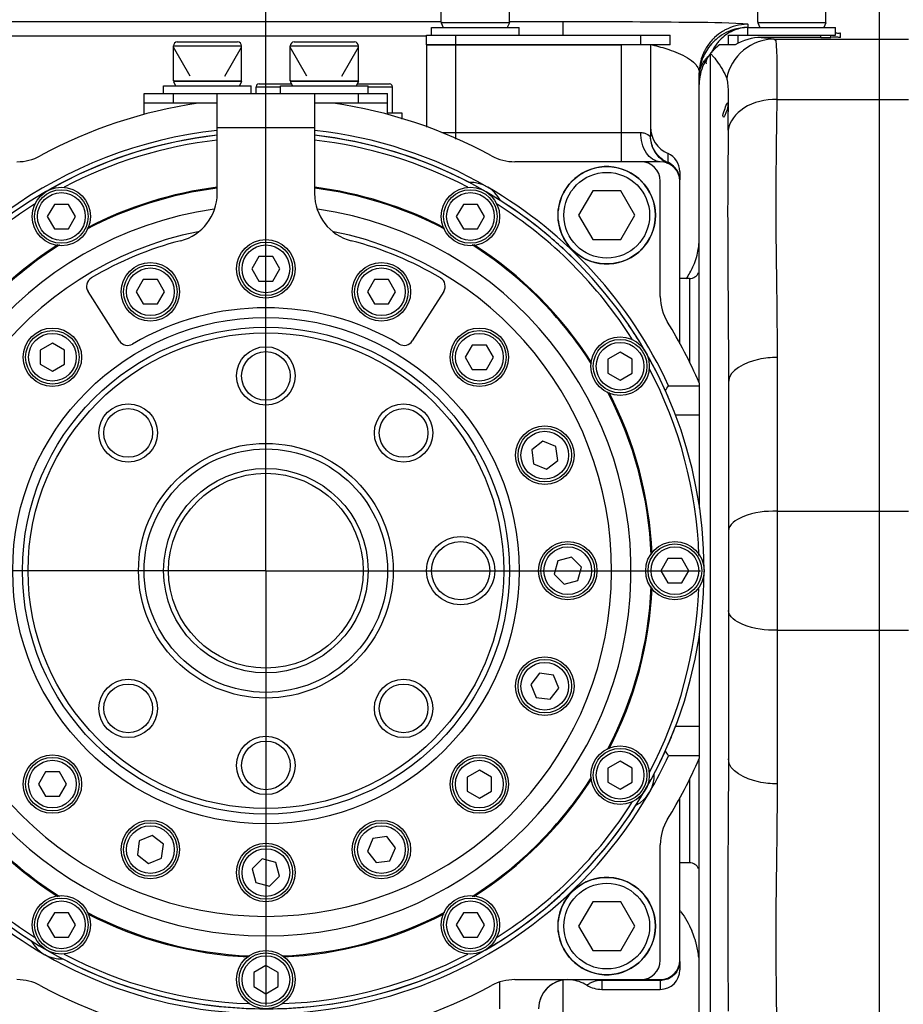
# Model space of a CAD drawing. Header units: millimetres. Extents: x 0 to 9512, y 0 to 6728.
# Tile 23 of 119: x 1948 to 2038, y 5390 to 5491. Entities that reach past the tile are written whole.
import ezdxf

# ---------------------------------------------------------------- set-up
doc = ezdxf.new("R2010")
doc.units = ezdxf.units.MM
doc.header["$LTSCALE"] = 523.16
doc.linetypes.add('CENTER', pattern=[0.6, 0.375, -0.075, 0.075, -0.075])
doc.layers.get('0').update_dxf_attribs({"linetype": 'CONTINUOUS'})
for name, color, linetype in [('204101000037_DXF_AXIS', 7, 'CONTINUOUS'), ('304102000094DXF_CONTINUOUS_LINE', 7, 'CONTINUOUS'), ('304102000106DXF_CONTINUOUS_LINE', 7, 'CONTINUOUS'), ('304104000184DXF_CONTINUOUS_LINE', 7, 'CONTINUOUS'), ('304104000405DXF_CONTINUOUS_LINE', 7, 'CONTINUOUS'), ('304104000576DXF_CONTINUOUS_LINE', 7, 'CONTINUOUS'), ('304105000344DXF_CONTINUOUS_LINE', 7, 'CONTINUOUS'), ('304105000355DXF_CONTINUOUS_LINE', 7, 'CONTINUOUS'), ('304105000356DXF_CONTINUOUS_LINE', 7, 'CONTINUOUS'), ('304106000105DXF_CONTINUOUS_LINE', 7, 'CONTINUOUS'), ('304302000002DXF_CONTINUOUS_LINE', 7, 'CONTINUOUS'), ('501023000020DXF_CONTINUOUS_LINE', 7, 'CONTINUOUS'), ('501023000039DXF_CONTINUOUS_LINE', 7, 'CONTINUOUS'), ('501023000061DXF_CONTINUOUS_LINE', 7, 'CONTINUOUS'), ('501023000127DXF_CONTINUOUS_LINE', 7, 'CONTINUOUS'), ('501023000135DXF_CONTINUOUS_LINE', 7, 'CONTINUOUS'), ('504001000007DXF_CONTINUOUS_LINE', 7, 'CONTINUOUS'), ('604006000001DXF_CONTINUOUS_LINE', 7, 'CONTINUOUS'), ('604006000006DXF_CONTINUOUS_LINE', 7, 'CONTINUOUS'), ('604006000009DXF_CONTINUOUS_LINE', 7, 'CONTINUOUS'), ('604007000001DXF_CONTINUOUS_LINE', 7, 'CONTINUOUS'), ('626001000001DXF_CONTINUOUS_LINE', 7, 'CONTINUOUS'), ('运动范围_DXF_DIMENSION', 7, 'CONTINUOUS')]:
    doc.layers.add(name, color=color, linetype=linetype)
doc.styles.get("Standard").update_dxf_attribs({"font": 'txt', "width": 0.7})
doc.dimstyles.new('DIMSTYLE_1', dxfattribs={"dimtxt": 80, "dimasz": 48, "dimexe": 1, "dimexo": 0, "dimgap": 2.5, "dimtad": 1, "dimdsep": 46, "dimtxsty": 'Standard', "dimblk": '_FILLED', "dimblk1": '_FILLED', "dimblk2": '_FILLED', "dimcen": 0.09, "dimclrt": 5, "dimazin": 2, "dimtp": 0.5, "dimtm": 0.5, "dimtfac": 1, "dimtofl": 0, "dimtmove": 0, "dimatfit": 3, "dimldrblk": '_FILLED', "dimfxl": 0, "dimtolj": 1, "dimarcsym": 0})

# ---------------------------------------------------------------- blocks, each defined once
blk = doc.blocks.new('_FILLED')
at = {"color": 0, "linetype": 'ByBlock'}
blk.add_solid([(0, 0), (-1, 0.1667), (-1, -0.1667)], dxfattribs=at)
blk = doc.blocks.new('*D6')
at = {"layer": '运动范围_DXF_DIMENSION', "color": 2, "linetype": 'Continuous', "transparency": 16777216}
for p, q in [((1972.82, 5466.62), (1972.82, 5594.42)), ((2189.62, 5378.38), (2189.62, 5594.42)), ((1972.82, 5586.42), (2081.22, 5586.42)), ((2189.62, 5586.42), (2081.22, 5586.42)), ((2081.22, 5586.42), (2490.2, 5586.42))]:
    blk.add_line(p, q, dxfattribs=at)
at = {"layer": '运动范围_DXF_DIMENSION', "color": 2, "linetype": 'Continuous', "transparency": 16777216, "xscale": 48, "yscale": 48, "zscale": 48, "rotation": 180}
blk.add_blockref('_FILLED', (1972.82, 5586.42), dxfattribs=at)
at = {"layer": '运动范围_DXF_DIMENSION', "color": 2, "linetype": 'Continuous', "transparency": 16777216, "xscale": 48, "yscale": 48, "zscale": 48}
blk.add_blockref('_FILLED', (2189.62, 5586.42), dxfattribs=at)
blk = doc.blocks.new('*D34')
at = {"layer": '运动范围_DXF_DIMENSION', "color": 2, "linetype": 'Continuous', "transparency": 16777216}
for p, q in [((1715.32, 5107.35), (1715.32, 5594.42)), ((1972.82, 5479.23), (1972.82, 5594.42)), ((1844.07, 5586.42), (1365.23, 5586.42)), ((1715.32, 5586.42), (1844.07, 5586.42)), ((1972.82, 5586.42), (1844.07, 5586.42))]:
    blk.add_line(p, q, dxfattribs=at)
at = {"layer": '运动范围_DXF_DIMENSION', "color": 2, "linetype": 'Continuous', "transparency": 16777216, "xscale": 48, "yscale": 48, "zscale": 48, "rotation": 180}
blk.add_blockref('_FILLED', (1715.32, 5586.42), dxfattribs=at)
at = {"layer": '运动范围_DXF_DIMENSION', "color": 2, "linetype": 'Continuous', "transparency": 16777216, "xscale": 48, "yscale": 48, "zscale": 48}
blk.add_blockref('_FILLED', (1972.82, 5586.42), dxfattribs=at)

msp = doc.modelspace()

# ---------------------------------------------------------------- linework, layer by layer
at = {"layer": '204101000037_DXF_AXIS', "color": 7, "linetype": 'CENTER'}
for q in [(1972.824, 5479.228), (1928.211, 5434.615), (1972.824, 5390.002), (2017.437, 5434.615)]:
    msp.add_line((1972.824, 5434.615), q, dxfattribs=at)
at = {"layer": '304102000094DXF_CONTINUOUS_LINE', "color": 7, "linetype": 'Continuous'}
for p, q in [((2035.824, 5377.126), (2035.824, 5492.105)), ((2029.824, 5489.378), (2023.699, 5489.378)), ((2031.824, 5489.412), (2031.824, 5489.824)), ((2020.324, 5488.615), (2019.401, 5488.615)), ((2021.016, 5488.615), (2020.824, 5488.615)), ((2017.778, 5486.615), (2017.769, 5486.615)), ((2017.324, 5453.903), (2017.324, 5485.729)), ((2020.324, 5453.941), (2020.324, 5415.289)), ((2017.324, 5383.505), (2017.324, 5415.328))]:
    msp.add_line(p, q, dxfattribs=at)
at = {"layer": '304102000094DXF_CONTINUOUS_LINE', "color": 9, "linetype": 'Continuous'}
for p, q in [((1934.824, 5491.032), (1990.824, 5491.032)), ((1997.824, 5491.032), (2003.324, 5491.032)), ((2003.324, 5491.032), (2003.324, 5489.615)), ((2022.324, 5490.402), (2022.287, 5490.402)), ((2022.324, 5490.728), (2022.324, 5490.402)), ((1934.824, 5489.549), (1989.324, 5489.549)), ((2025.028, 5489.21), (2035.824, 5489.21)), ((2018.478, 5486.576), (2018.494, 5487.747)), ((2018.496, 5381.467), (2018.478, 5486.576)), ((2018.478, 5382.52), (2018.478, 5483.704)), ((2025.287, 5483), (2035.824, 5483)), ((2025.324, 5456.505), (2025.324, 5412.726)), ((2025.324, 5440.728), (2035.824, 5440.728)), ((2025.324, 5428.502), (2035.824, 5428.502)), ((2003.324, 5392.565), (2003.324, 5379.161))]:
    msp.add_line(p, q, dxfattribs=at)
for centre, radius, start, end in [((2022.339, 5485.708), 5.025, 121.51558, 133.28134), ((2022.326, 5485.727), 5.002, 117.75249, 121.50908), ((2022.351, 5486.657), 3.745, 90.41257, 92.99673), ((2022.324, 5485.835), 4.893, 90.00065, 91.14724), ((2022.348, 5485.711), 5.029, 137.29274, 150.72706), ((2022.303, 5485.75), 4.97, 134.99902, 137.26687), ((2022.3, 5485.752), 4.967, 133.30381, 134.99738), ((2022.781, 5485.932), 4.609, 136.48465, 141.67571), ((2022.285, 5485.747), 4.957, 151.75381, 157.52196), ((2022.318, 5485.73), 4.994, 150.74654, 151.76025), ((2022.353, 5485.723), 5.029, 157.57151, 168.95364), ((2022.33, 5485.725), 5.006, 168.9177, 179.9522), ((1831.266, 5481.638), 189.043, 359.45765, 0.03164), ((2010.333, 5468.787), 6.991, 350.59728, 358.63377), ((2008.629, 5469.514), 8.858, 326.18198, 327.61877), ((2006.621, 5393.191), 10.897, 35.90045, 36.81176), ((2007.796, 5393.846), 9.548, 18.5701, 23.50096), ((2008.002, 5393.918), 9.33, 16.41578, 18.55399), ((2008.061, 5393.936), 9.269, 14.26097, 16.41581), ((2008.202, 5393.969), 9.124, 5.80991, 14.27371)]:
    msp.add_arc(centre, radius, start, end, dxfattribs=at)
at = {"layer": '304102000094DXF_CONTINUOUS_LINE', "color": 7, "linetype": 'Continuous'}
for centre, radius, start, end in [((2022.329, 5485.392), 5.011, 113.58307, 125.90492), ((2022.316, 5485.421), 4.98, 107.89891, 113.57687), ((2022.33, 5485.365), 5.037, 90.48126, 107.85008), ((2022.341, 5485.385), 5.024, 132.62637, 143.91344), ((2022.326, 5485.402), 5.001, 125.93867, 132.63079), ((2029.862, 5592.806), 103.428, 269.97866, 270.54422), ((2022.343, 5485.392), 5.021, 143.99143, 161.93497), ((2022.422, 5484.636), 5.01, 134.18764, 140.91), ((2022.424, 5484.637), 5.011, 127.43771, 134.20515), ((2022.36, 5485.396), 5.036, 162.03227, 176.27162), ((2022.33, 5484.528), 5.008, 147.84765, 155.36549), ((2022.331, 5484.53), 5.007, 140.31661, 147.87207), ((2022.324, 5484.554), 5, 155.64902, 180), ((2022.282, 5485.402), 4.958, 176.28446, 179.99496)]:
    msp.add_arc(centre, radius, start, end, dxfattribs=at)
at = {"layer": '304102000094DXF_CONTINUOUS_LINE', "color": 9, "linetype": 'Continuous'}
for points, knots in [([(2003.324, 5491.032), (2007.561, 5491.031), (2013.711, 5490.968), (2019.87, 5490.933), (2021.782, 5490.804)], [0, 0, 0, 0, 0.6885724, 1, 1, 1, 1]), ([(2021.782, 5490.804), (2021.918, 5490.794), (2022.038, 5490.749), (2022.324, 5490.775), (2022.324, 5490.728)], [0, 0, 0, 0, 0.7450263, 1, 1, 1, 1]), ([(2025.028, 5489.21), (2023.906, 5489.208), (2021.589, 5488.387), (2020.356, 5486.263), (2020.142, 5485.158)], [0, 0, 0, 0, 0.499289, 1, 1, 1, 1]), ([(2025.028, 5489.21), (2025.189, 5489.171), (2025.238, 5488.402), (2025.308, 5487.351), (2025.299, 5485.342), (2025.297, 5483.861), (2025.287, 5483)], [0, 0, 0, 0, 0.0792682, 0.2755182, 0.5864018, 1, 1, 1, 1]), ([(2014.208, 5488.136), (2014.527, 5488.028), (2015.491, 5487.662), (2016.456, 5487.162), (2016.923, 5486.64)], [0, 0, 0, 0, 0.3250995, 1, 1, 1, 1]), ([(2017.848, 5486.976), (2017.904, 5487.055), (2018.024, 5487.211), (2018.157, 5487.357), (2018.227, 5487.428)], [0, 0, 0, 0, 0.49337, 1, 1, 1, 1]), ([(2018.494, 5487.747), (2018.523, 5487.643), (2018.818, 5487.421), (2019.382, 5486.585), (2019.925, 5485.809), (2020.142, 5485.158)], [0, 0, 0, 0, 0.1051773, 0.3316451, 1, 1, 1, 1]), ([(2016.923, 5486.64), (2016.971, 5486.586), (2017.058, 5486.479), (2017.133, 5486.363), (2017.165, 5486.305)], [0, 0, 0, 0, 0.519139, 1, 1, 1, 1]), ([(2017.165, 5486.305), (2017.215, 5486.214), (2017.295, 5486.028), (2017.324, 5485.826), (2017.324, 5485.729)], [0, 0, 0, 0, 0.5170379, 1, 1, 1, 1]), ([(2020.142, 5485.158), (2020.176, 5485.055), (2020.294, 5484.437), (2020.291, 5483.808), (2020.3, 5483.29)], [0, 0, 0, 0, 0.1727522, 1, 1, 1, 1]), ([(2025.287, 5483), (2024.115, 5483.009), (2021.959, 5482.608), (2020.4, 5480.762), (2020.301, 5479.849)], [0, 0, 0, 0, 0.5604461, 1, 1, 1, 1]), ([(2025.287, 5483), (2025.227, 5478.771), (2025.104, 5469.938), (2025.324, 5461.107), (2025.324, 5456.505)], [0, 0, 0, 0, 0.4788698, 1, 1, 1, 1]), ([(2020.301, 5479.849), (2020.283, 5477.912), (2020.18, 5469.276), (2020.324, 5460.64), (2020.324, 5453.941)], [0, 0, 0, 0, 0.2242633, 1, 1, 1, 1]), ([(2025.324, 5456.505), (2024.683, 5456.505), (2022.887, 5456.377), (2020.324, 5455.238), (2020.324, 5453.941)], [0, 0, 0, 0, 0.3308184, 1, 1, 1, 1]), ([(2025.324, 5440.728), (2024.129, 5440.728), (2022.396, 5440.62), (2020.324, 5439.375), (2020.324, 5438.691)], [0, 0, 0, 0, 0.6357198, 1, 1, 1, 1]), ([(2025.324, 5428.502), (2024.129, 5428.502), (2022.396, 5428.611), (2020.324, 5429.855), (2020.324, 5430.54)], [0, 0, 0, 0, 0.6357198, 1, 1, 1, 1]), ([(2020.324, 5415.289), (2020.324, 5412.926), (2020.241, 5404.29), (2020.241, 5395.654), (2020.301, 5389.382)], [0, 0, 0, 0, 0.2736887, 1, 1, 1, 1]), ([(2025.324, 5412.726), (2024.683, 5412.726), (2022.887, 5412.853), (2020.324, 5413.993), (2020.324, 5415.289)], [0, 0, 0, 0, 0.3308184, 1, 1, 1, 1]), ([(2025.324, 5412.726), (2025.324, 5408.123), (2025.104, 5399.292), (2025.227, 5390.46), (2025.287, 5386.231)], [0, 0, 0, 0, 0.5211303, 1, 1, 1, 1])]:
    msp.add_open_spline(points, degree=3, knots=knots, dxfattribs=at)
for points in [[(2020.779, 5490.061), (2020.279, 5489.836), (2019.816, 5489.503), (2019.438, 5489.105)], [(2022.226, 5490.727), (2021.459, 5490.712), (2020.676, 5490.511), (2019.997, 5490.154)], [(2022.155, 5490.397), (2021.684, 5490.372), (2021.21, 5490.254), (2020.779, 5490.061)], [(2023.699, 5489.378), (2024.143, 5489.329), (2024.589, 5489.29), (2025.028, 5489.21)], [(2012.503, 5488.616), (2013.078, 5488.481), (2013.648, 5488.324), (2014.208, 5488.136)], [(2019.165, 5488.79), (2018.954, 5488.524), (2018.771, 5488.234), (2018.613, 5487.934)], [(2017.457, 5486.212), (2017.547, 5486.484), (2017.684, 5486.742), (2017.848, 5486.976)], [(2017.324, 5485.402), (2017.324, 5485.676), (2017.37, 5485.953), (2017.457, 5486.212)], [(2020.3, 5483.29), (2020.308, 5482.774), (2020.309, 5482.258), (2020.31, 5481.742)], [(2016.743, 5465.974), (2016.969, 5466.508), (2017.135, 5467.073), (2017.23, 5467.645)], [(2016.11, 5464.77), (2016.353, 5465.153), (2016.566, 5465.556), (2016.743, 5465.974)], [(2015.448, 5399.581), (2015.882, 5398.981), (2016.257, 5398.333), (2016.552, 5397.654)]]:
    msp.add_open_spline(points, degree=3, dxfattribs=at)
at = {"layer": '304102000094DXF_CONTINUOUS_LINE', "color": 7, "linetype": 'Continuous'}
for points, knots in [([(2031.349, 5489.844), (2031.466, 5489.842), (2031.567, 5489.79), (2031.824, 5489.865), (2031.824, 5489.824)], [0, 0, 0, 0, 0.7415255, 1, 1, 1, 1]), ([(2031.824, 5489.412), (2031.824, 5489.324), (2031.291, 5489.494), (2031.084, 5489.385), (2030.845, 5489.383)], [0, 0, 0, 0, 0.2679967, 1, 1, 1, 1]), ([(2020.15, 5482.593), (2020.363, 5482.948), (2020.249, 5481.849), (2019.845, 5481.144), (2019.807, 5481.208)], [0, 0, 0, 0, 0.8477645, 1, 1, 1, 1]), ([(2019.807, 5481.208), (2019.685, 5481.411), (2019.984, 5481.928), (2020.026, 5482.387), (2020.15, 5482.593)], [0, 0, 0, 0, 0.4954446, 1, 1, 1, 1])]:
    msp.add_open_spline(points, degree=3, knots=knots, dxfattribs=at)
for points in [[(2023.699, 5489.378), (2022.769, 5489.378), (2021.806, 5489.106), (2021.016, 5488.615)], [(2019.401, 5488.615), (2019.064, 5488.366), (2018.758, 5488.071), (2018.492, 5487.748)], [(2018.492, 5487.748), (2018.239, 5487.442), (2017.956, 5487.047), (2018.021, 5486.655)]]:
    msp.add_open_spline(points, degree=3, dxfattribs=at)
at = {"layer": '304102000106DXF_CONTINUOUS_LINE', "color": 7, "linetype": 'Continuous'}
for p, q in [((1989.324, 5488.615), (1989.324, 5480.151)), ((1989.324, 5488.615), (2009.324, 5488.615)), ((2012.324, 5488.615), (2012.324, 5479.205)), ((1960.324, 5481.615), (1960.324, 5482.615)), ((1985.324, 5481.615), (1985.324, 5482.615)), ((2013.324, 5476.615), (2011.324, 5476.615)), ((2015.324, 5475.616), (2015.324, 5474.743)), ((2015.324, 5457.928), (2015.324, 5474.615)), ((2015.324, 5394.615), (2015.324, 5411.302)), ((2015.324, 5394.488), (2015.324, 5393.615)), ((2011.324, 5392.615), (2013.324, 5392.615)), ((2007.324, 5391.615), (2013.324, 5391.615))]:
    msp.add_line(p, q, dxfattribs=at)
at = {"layer": '304102000106DXF_CONTINUOUS_LINE', "color": 9, "linetype": 'Continuous'}
for p, q in [((1992.324, 5478.946), (1992.324, 5488.615)), ((2009.324, 5476.615), (2009.324, 5488.615)), ((1990.899, 5479.615), (2011.324, 5479.615)), ((2012.309, 5479.21), (2012.323, 5479.199)), ((2012.317, 5479.204), (2012.323, 5479.199)), ((2012.323, 5479.199), (2012.324, 5479.205)), ((2014.124, 5476.47), (2014.124, 5477.448)), ((1996.824, 5392.36), (1996.824, 5389.615)), ((2007.324, 5392.615), (2007.324, 5391.615)), ((2013.324, 5392.53), (2007.324, 5392.53)), ((2013.324, 5392.53), (2013.324, 5391.615))]:
    msp.add_line(p, q, dxfattribs=at)
at = {"layer": '304102000106DXF_CONTINUOUS_LINE', "color": 7, "linetype": 'Continuous'}
for centre, radius, start, end in [((1955.324, 5481.615), 5, 358.29826, 360), ((1990.324, 5481.615), 5, 180, 181.70174), ((2015.324, 5480.198), 3, 180, 246.42182), ((2013.324, 5475.615), 2, 0, 66.42182), ((2013.324, 5474.615), 2, 0, 90), ((2013.324, 5394.615), 2, 270, 360), ((2013.324, 5393.615), 2, 270, 360), ((2003.824, 5389.615), 3, 90, 180), ((2003.824, 5389.61), 3, 95.11334, 162.98456), ((2003.718, 5388.615), 4, 58.99728, 83.94101), ((2007.324, 5394.615), 3, 238.99728, 270)]:
    msp.add_arc(centre, radius, start, end, dxfattribs=at)
at = {"layer": '304102000106DXF_CONTINUOUS_LINE', "color": 9, "linetype": 'Continuous'}
for centre, radius, start, end in [((2015.331, 5479.213), 3.016, 231.82273, 245.0538), ((2015.329, 5479.24), 3.021, 232.06153, 245.36896), ((2015.314, 5479.321), 3.027, 233.76547, 246.35039), ((2015.309, 5479.198), 2.975, 245.39522, 246.52961), ((2015.306, 5479.304), 3.009, 246.35836, 246.87019), ((2013.339, 5474.698), 1.999, 65.86251, 66.86995), ((2013.393, 5474.741), 1.931, 0.05995, 16.9013), ((2013.39, 5394.49), 1.934, 341.69371, 359.9216), ((2007.337, 5389.626), 2.905, 93.20293, 96.26143), ((2007.327, 5389.848), 2.682, 90.06062, 93.23994)]:
    msp.add_arc(centre, radius, start, end, dxfattribs=at)
for points, knots in [([(2013.324, 5476.615), (2012.769, 5476.615), (2011.564, 5477.55), (2011.324, 5478.882), (2011.324, 5479.615)], [0, 0, 0, 0, 0.4307044, 1, 1, 1, 1]), ([(2011.324, 5479.615), (2011.457, 5479.615), (2011.823, 5479.555), (2012.143, 5479.356), (2012.317, 5479.204)], [0, 0, 0, 0, 0.3670528, 1, 1, 1, 1]), ([(2013.524, 5476.879), (2013.161, 5477.145), (2012.551, 5477.851), (2012.327, 5478.759), (2012.324, 5479.205)], [0, 0, 0, 0, 0.501934, 1, 1, 1, 1]), ([(2015.226, 5393.883), (2015.098, 5393.497), (2014.574, 5392.789), (2013.735, 5392.53), (2013.324, 5392.53)], [0, 0, 0, 0, 0.4970108, 1, 1, 1, 1]), ([(2007.021, 5392.513), (2006.765, 5392.485), (2006.433, 5392.393), (2005.98, 5392.192), (2005.906, 5392.104), (2005.761, 5392.05), (2005.779, 5392.044)], [0, 0, 0, 0, 0.5757021, 0.8287847, 0.9590342, 1, 1, 1, 1])]:
    msp.add_open_spline(points, degree=3, knots=knots, dxfattribs=at)
for points in [[(2013.467, 5476.841), (2012.78, 5477.381), (2012.323, 5478.325), (2012.323, 5479.199)], [(2013.472, 5476.857), (2012.785, 5477.393), (2012.324, 5478.334), (2012.324, 5479.205)], [(2015.24, 5475.302), (2015.082, 5475.823), (2014.653, 5476.3), (2014.156, 5476.523)]]:
    msp.add_open_spline(points, degree=3, dxfattribs=at)
at = {"layer": '304104000184DXF_CONTINUOUS_LINE', "color": 7, "linetype": 'Continuous'}
for centre, radius in [((1972.824, 5434.615), 26), ((1972.824, 5434.615), 25), ((1972.824, 5434.615), 24.423), ((1972.824, 5454.615), 3), ((1972.824, 5454.615), 2.5), ((1958.682, 5448.757), 3), ((1986.966, 5448.757), 3), ((1958.682, 5448.757), 2.5), ((1986.966, 5448.757), 2.5), ((1972.824, 5434.615), 13.077), ((1972.824, 5434.615), 12.5), ((1972.824, 5434.615), 10.5), ((1972.824, 5434.615), 10), ((1992.824, 5434.615), 3.5), ((1992.824, 5434.615), 3), ((1958.682, 5420.473), 3), ((1986.966, 5420.473), 3), ((1958.682, 5420.473), 2.5), ((1986.966, 5420.473), 2.5), ((1972.824, 5414.615), 3), ((1972.824, 5414.615), 2.5)]:
    msp.add_circle(centre, radius, dxfattribs=at)
for radius, start, end in [(37.5, 98.12982, 81.87018), (35.5, 101.27064, 78.72933)]:
    msp.add_arc((1972.824, 5434.615), radius, start, end, dxfattribs=at)
at = {"layer": '304104000405DXF_CONTINUOUS_LINE', "color": 7, "linetype": 'Continuous'}
for p, q in [((2016.324, 5464.615), (2015.324, 5464.615)), ((2016.324, 5404.615), (2015.324, 5404.615))]:
    msp.add_line(p, q, dxfattribs=at)
at = {"layer": '304104000405DXF_CONTINUOUS_LINE', "color": 9, "linetype": 'Continuous'}
for p, q in [((2016.324, 5464.615), (2016.324, 5455.998)), ((2016.324, 5413.232), (2016.324, 5404.615))]:
    msp.add_line(p, q, dxfattribs=at)
at = {"layer": '304104000405DXF_CONTINUOUS_LINE', "color": 7, "linetype": 'Continuous'}
for centre, start, end in [((2016.324, 5465.615), 270, 337.5), ((2016.324, 5403.615), 22.5, 90)]:
    msp.add_arc(centre, 1, start, end, dxfattribs=at)
at = {"layer": '304104000576DXF_CONTINUOUS_LINE', "color": 7, "linetype": 'Continuous'}
for p, q in [((2011.324, 5476.615), (1998.383, 5476.615)), ((2013.324, 5462.758), (2013.324, 5474.615)), ((2014.167, 5453.615), (2017.324, 5453.615)), ((2017.324, 5453.903), (2017.324, 5441.041)), ((2014.883, 5450.615), (2017.324, 5450.615)), ((2017.324, 5428.188), (2017.324, 5415.328)), ((2017.324, 5418.615), (2014.883, 5418.615)), ((2017.324, 5415.615), (2014.167, 5415.615)), ((2013.324, 5394.615), (2013.324, 5406.473)), ((1998.383, 5392.615), (2011.324, 5392.615))]:
    msp.add_line(p, q, dxfattribs=at)
for centre, radius, start, end in [((1972.824, 5434.615), 48.5, 98.23428, 118.53749), ((1972.824, 5434.615), 48.5, 61.46251, 81.76572), ((1972.824, 5434.615), 45.5, 96.31594, 155.31785), ((1972.824, 5434.615), 45.5, 60, 83.68383), ((1972.824, 5434.615), 45, 96.38556, 119.58098), ((1972.824, 5434.615), 45, 62.3761, 83.62003), ((1947.265, 5481.615), 5, 270, 298.53749), ((1998.383, 5481.615), 5, 241.46251, 270), ((2011.324, 5474.615), 2, 0, 90), ((1993.824, 5470.988), 3.5, 27.78874, 92.21126), ((1972.824, 5434.615), 45.5, 24.68213, 59.96004), ((1972.824, 5434.615), 45, 120.01489, 120.76564), ((1972.824, 5434.615), 45, 51.71703, 56.78039), ((1972.824, 5434.615), 45, 44.81934, 50.64985), ((2018.324, 5462.758), 5, 180, 211.73747), ((1972.824, 5434.615), 45, 31.48983, 37.33758), ((1972.824, 5434.615), 48.5, 23.43299, 31.73747), ((1972.824, 5434.615), 45, 30.12008, 30.4409), ((1972.824, 5434.615), 45, 23.38393, 29.98762), ((1873.368, 5543.862), 167.239, 327.13783, 327.34147), ((1972.824, 5434.615), 45, 336.64727, 339.1725), ((1972.824, 5434.615), 45, 332.3761, 335.72513), ((1873.368, 5325.368), 167.239, 32.65849, 32.86213), ((1972.824, 5434.615), 45.5, 204.68195, 239.93768), ((1972.824, 5434.615), 45.5, 330.04388, 335.31786), ((1972.824, 5434.615), 48.5, 328.26253, 336.56701), ((2009.197, 5413.615), 3.5, 297.78874, 2.21126), ((1972.824, 5434.615), 45.5, 240.05347, 329.95352), ((1972.824, 5434.615), 45, 300.01421, 327.6239), ((2018.324, 5406.473), 5, 148.26253, 180), ((1972.824, 5434.615), 45, 236.50542, 237.6239), ((1951.824, 5398.242), 3.5, 207.78874, 272.21126), ((1972.824, 5434.615), 45, 242.3761, 299.5694), ((2011.324, 5394.615), 2, 270, 360), ((1947.265, 5387.615), 5, 61.46251, 90), ((1972.824, 5434.615), 48.5, 241.46251, 261.76572), ((1972.824, 5434.615), 48.5, 278.23428, 298.53749), ((1998.383, 5387.615), 5, 90, 118.53749)]:
    msp.add_arc(centre, radius, start, end, dxfattribs=at)
at = {"layer": '304105000344DXF_CONTINUOUS_LINE', "color": 7, "linetype": 'Continuous'}
for p, q in [((1989.324, 5488.615), (1989.324, 5489.615)), ((1989.324, 5489.615), (2014.324, 5489.615)), ((2014.324, 5488.615), (2014.324, 5489.615)), ((2014.324, 5488.615), (1989.324, 5488.615)), ((1960.324, 5482.615), (1960.324, 5483.615)), ((1960.324, 5483.615), (1967.824, 5483.615)), ((1977.824, 5483.615), (1985.324, 5483.615)), ((1985.324, 5482.615), (1985.324, 5483.615)), ((1967.824, 5482.615), (1960.324, 5482.615)), ((1985.324, 5482.615), (1977.824, 5482.615))]:
    msp.add_line(p, q, dxfattribs=at)
at = {"layer": '304105000344DXF_CONTINUOUS_LINE', "color": 9, "linetype": 'Continuous'}
for p, q in [((1992.324, 5488.615), (1992.324, 5489.615)), ((2011.324, 5488.615), (2011.324, 5489.615)), ((1963.324, 5482.615), (1963.324, 5483.615)), ((1982.324, 5482.615), (1982.324, 5483.615))]:
    msp.add_line(p, q, dxfattribs=at)
at = {"layer": '304105000355DXF_CONTINUOUS_LINE', "color": 7, "linetype": 'Continuous'}
for p, q in [((2020.324, 5488.615), (2020.324, 5489.615)), ((2020.324, 5489.615), (2030.824, 5489.615)), ((2030.824, 5489.384), (2030.824, 5489.615)), ((2020.824, 5488.615), (2020.324, 5488.615))]:
    msp.add_line(p, q, dxfattribs=at)
at = {"layer": '304105000355DXF_CONTINUOUS_LINE', "color": 9, "linetype": 'Continuous'}
for p, q in [((2021.324, 5488.769), (2021.324, 5489.615)), ((2029.824, 5489.378), (2029.824, 5489.615))]:
    msp.add_line(p, q, dxfattribs=at)
at = {"layer": '304105000356DXF_CONTINUOUS_LINE', "color": 7, "linetype": 'Continuous'}
for p, q in [((1967.824, 5473.345), (1967.824, 5483.615)), ((1967.824, 5483.615), (1977.824, 5483.615)), ((1977.824, 5483.615), (1977.824, 5473.345)), ((1957.789, 5458.215), (1954.564, 5463.278)), ((1991.084, 5463.278), (1987.859, 5458.215))]:
    msp.add_line(p, q, dxfattribs=at)
at = {"layer": '304105000356DXF_CONTINUOUS_LINE', "color": 9, "linetype": 'Continuous'}
msp.add_line((1967.824, 5480.115), (1977.824, 5480.115), dxfattribs=at)
at = {"layer": '304105000356DXF_CONTINUOUS_LINE', "color": 7, "linetype": 'Continuous'}
for centre, radius, start, end in [((1962.824, 5473.345), 5, 284.47751, 360), ((1982.824, 5473.345), 5, 180, 255.52249), ((1972.824, 5434.615), 35, 104.47751, 120.81459), ((1972.824, 5434.615), 35, 59.18541, 75.52249), ((1955.407, 5463.815), 1, 120.81459, 212.5), ((1990.241, 5463.815), 1, 327.5, 59.18541), ((1972.824, 5434.615), 27, 59.54671, 120.45329), ((1958.632, 5458.752), 1, 212.5, 300.45329), ((1987.015, 5458.752), 1, 239.54671, 327.5)]:
    msp.add_arc(centre, radius, start, end, dxfattribs=at)
at = {"layer": '304106000105DXF_CONTINUOUS_LINE', "color": 7, "linetype": 'Continuous'}
msp.add_line((2035.824, 5377.126), (2035.824, 5492.105), dxfattribs=at)
at = {"layer": '304106000105DXF_CONTINUOUS_LINE', "color": 9, "linetype": 'Continuous'}
for p, q in [((2035.824, 5489.21), (2038.824, 5489.21)), ((2035.824, 5483), (2038.824, 5483)), ((2035.824, 5440.728), (2038.824, 5440.728)), ((2035.824, 5428.502), (2038.824, 5428.502))]:
    msp.add_line(p, q, dxfattribs=at)
at = {"layer": '304302000002DXF_CONTINUOUS_LINE', "color": 7, "linetype": 'Continuous'}
for radius, start, end in [(45, 96.38421, 179.97078), (45, 0.12171, 83.61577), (39.6, 97.27225, 117.65016), (39.7, 97.25378, 117.46062), (39.7, 62.53807, 82.74622), (39.6, 62.35241, 82.72775), (39.7, 122.53807, 147.42364), (39.6, 122.35241, 147.62659), (39.6, 32.37473, 57.65016), (39.7, 32.58004, 57.46062), (39.6, 2.36623, 27.62659), (39.7, 2.55209, 27.42364), (45, 180.12158, 359.97082), (39.6, 332.37473, 357.63635), (39.7, 332.58004, 357.44659), (39.7, 212.58004, 237.46062), (39.6, 212.37473, 237.65016), (39.6, 302.35241, 327.62659), (39.7, 302.53807, 327.42364), (39.6, 242.35241, 267.62659), (39.7, 242.53807, 267.42364), (39.6, 272.37473, 297.65016), (39.7, 272.58004, 297.46062)]:
    msp.add_arc((1972.824, 5434.615), radius, start, end, dxfattribs=at)
at = {"layer": '304302000002DXF_CONTINUOUS_LINE', "color": 9, "linetype": 'Continuous'}
for start, end in [(96.45614, 117.75618), (62.24799, 83.54383), (122.24871, 147.79788), (32.20891, 57.75363), (2.01847, 27.79767), (332.20627, 357.60284), (212.20891, 237.75363), (302.24871, 327.79788), (242.24799, 267.74095), (272.26062, 297.75618)]:
    msp.add_arc((1972.824, 5434.615), 44.5, start, end, dxfattribs=at)
at = {"layer": '501023000020DXF_CONTINUOUS_LINE', "color": 7, "linetype": 'Continuous'}
for p, q in [((1990.824, 5490.915), (1990.824, 5494.515)), ((1997.824, 5490.915), (1997.824, 5494.515)), ((2023.324, 5490.915), (2023.324, 5494.515)), ((2030.324, 5490.915), (2030.324, 5494.515)), ((1990.824, 5490.915), (1997.824, 5490.915)), ((2023.324, 5490.915), (2030.324, 5490.915)), ((1963.724, 5488.915), (1969.924, 5488.915)), ((1975.724, 5488.915), (1981.924, 5488.915)), ((1963.324, 5484.915), (1963.324, 5488.515)), ((1970.324, 5484.915), (1970.324, 5488.515)), ((1975.324, 5484.915), (1975.324, 5488.515)), ((1982.324, 5484.915), (1982.324, 5488.515)), ((1963.324, 5484.915), (1970.324, 5484.915)), ((1975.324, 5484.915), (1982.324, 5484.915))]:
    msp.add_line(p, q, dxfattribs=at)
at = {"layer": '501023000020DXF_CONTINUOUS_LINE', "color": 9, "linetype": 'Continuous'}
for p, q in [((1963.324, 5488.515), (1970.324, 5488.515)), ((1975.324, 5488.515), (1982.324, 5488.515))]:
    msp.add_line(p, q, dxfattribs=at)
at = {"layer": '501023000020DXF_CONTINUOUS_LINE', "color": 2, "linetype": 'Continuous'}
for p, q in [((1965.035, 5485.415), (1963.324, 5488.379)), ((1968.613, 5485.415), (1970.324, 5488.379)), ((1977.035, 5485.415), (1975.324, 5488.379)), ((1980.613, 5485.415), (1982.324, 5488.379))]:
    msp.add_line(p, q, dxfattribs=at)
at = {"layer": '501023000020DXF_CONTINUOUS_LINE', "color": 7, "linetype": 'Continuous'}
for centre, start, end in [((1963.724, 5488.515), 90, 180), ((1969.924, 5488.515), 0, 90), ((1975.724, 5488.515), 90, 180), ((1981.924, 5488.515), 0, 90)]:
    msp.add_arc(centre, 0.4, start, end, dxfattribs=at)
at = {"layer": '501023000039DXF_CONTINUOUS_LINE', "color": 7, "linetype": 'Continuous'}
for p, q in [((2006.38, 5473.615), (2004.937, 5471.115)), ((2009.267, 5473.615), (2006.38, 5473.615)), ((2010.711, 5471.115), (2009.267, 5473.615)), ((2004.937, 5471.115), (2006.38, 5468.615)), ((2009.267, 5468.615), (2010.711, 5471.115)), ((2006.38, 5468.615), (2009.267, 5468.615)), ((2006.38, 5400.615), (2004.937, 5398.115)), ((2009.267, 5400.615), (2006.38, 5400.615)), ((2010.711, 5398.115), (2009.267, 5400.615)), ((2004.937, 5398.115), (2006.38, 5395.615)), ((2009.267, 5395.615), (2010.711, 5398.115)), ((2006.38, 5395.615), (2009.267, 5395.615))]:
    msp.add_line(p, q, dxfattribs=at)
for centre in [(2007.824, 5471.115), (2007.824, 5398.115)]:
    msp.add_circle(centre, 5, dxfattribs=at)
at = {"layer": '501023000039DXF_CONTINUOUS_LINE', "color": 9, "linetype": 'Continuous'}
for centre in [(2007.824, 5471.115), (2007.824, 5398.115)]:
    msp.add_circle(centre, 4.4, dxfattribs=at)
at = {"layer": '501023000061DXF_CONTINUOUS_LINE', "color": 7, "linetype": 'Continuous'}
for p, q in [((1951.102, 5472.238), (1950.38, 5470.988)), ((1952.546, 5472.238), (1951.102, 5472.238)), ((1953.267, 5470.988), (1952.546, 5472.238)), ((1993.102, 5472.238), (1992.38, 5470.988)), ((1994.546, 5472.238), (1993.102, 5472.238)), ((1995.267, 5470.988), (1994.546, 5472.238)), ((1950.38, 5470.988), (1951.102, 5469.738)), ((1952.546, 5469.738), (1953.267, 5470.988)), ((1992.38, 5470.988), (1993.102, 5469.738)), ((1994.546, 5469.738), (1995.267, 5470.988)), ((1951.102, 5469.738), (1952.546, 5469.738)), ((1993.102, 5469.738), (1994.546, 5469.738)), ((2009.197, 5457.059), (2007.947, 5456.337)), ((2010.447, 5456.337), (2009.197, 5457.059)), ((2007.947, 5456.337), (2007.947, 5454.894)), ((2010.447, 5454.894), (2010.447, 5456.337)), ((2007.947, 5454.894), (2009.197, 5454.172)), ((2009.197, 5454.172), (2010.447, 5454.894)), ((2014.102, 5435.865), (2013.38, 5434.615)), ((2015.546, 5435.865), (2014.102, 5435.865)), ((2016.267, 5434.615), (2015.546, 5435.865)), ((2013.38, 5434.615), (2014.102, 5433.365)), ((2015.546, 5433.365), (2016.267, 5434.615)), ((2014.102, 5433.365), (2015.546, 5433.365)), ((2009.197, 5415.059), (2007.947, 5414.337)), ((2010.447, 5414.337), (2009.197, 5415.059)), ((2007.947, 5414.337), (2007.947, 5412.894)), ((2010.447, 5412.894), (2010.447, 5414.337)), ((2007.947, 5412.894), (2009.197, 5412.172)), ((2009.197, 5412.172), (2010.447, 5412.894)), ((1951.102, 5399.492), (1950.38, 5398.242)), ((1952.546, 5399.492), (1951.102, 5399.492)), ((1953.267, 5398.242), (1952.546, 5399.492)), ((1993.102, 5399.492), (1992.38, 5398.242)), ((1994.546, 5399.492), (1993.102, 5399.492)), ((1995.267, 5398.242), (1994.546, 5399.492)), ((1950.38, 5398.242), (1951.102, 5396.992)), ((1952.546, 5396.992), (1953.267, 5398.242)), ((1992.38, 5398.242), (1993.102, 5396.992)), ((1994.546, 5396.992), (1995.267, 5398.242)), ((1951.102, 5396.992), (1952.546, 5396.992)), ((1993.102, 5396.992), (1994.546, 5396.992)), ((1972.824, 5394.059), (1971.574, 5393.337)), ((1974.074, 5393.337), (1972.824, 5394.059)), ((1971.574, 5393.337), (1971.574, 5391.894)), ((1974.074, 5391.894), (1974.074, 5393.337)), ((1971.574, 5391.894), (1972.824, 5391.172)), ((1972.824, 5391.172), (1974.074, 5391.894))]:
    msp.add_line(p, q, dxfattribs=at)
for centre in [(1951.824, 5470.988), (1993.824, 5470.988), (2009.197, 5455.615), (2014.824, 5434.615), (2009.197, 5413.615), (1951.824, 5398.242), (1993.824, 5398.242), (1972.824, 5392.615)]:
    msp.add_circle(centre, 2.75, dxfattribs=at)
at = {"layer": '501023000061DXF_CONTINUOUS_LINE', "color": 9, "linetype": 'Continuous'}
for centre in [(1951.824, 5470.988), (1993.824, 5470.988), (2009.197, 5455.615), (2014.824, 5434.615), (2009.197, 5413.615), (1951.824, 5398.242), (1993.824, 5398.242), (1972.824, 5392.615)]:
    msp.add_circle(centre, 2.45, dxfattribs=at)
at = {"layer": '501023000127DXF_CONTINUOUS_LINE', "color": 7, "linetype": 'Continuous'}
for p, q in [((1950.904, 5457.979), (1949.654, 5457.257)), ((1952.154, 5457.257), (1950.904, 5457.979)), ((1994.022, 5457.786), (1993.301, 5456.536)), ((1995.466, 5457.786), (1994.022, 5457.786)), ((1996.188, 5456.536), (1995.466, 5457.786)), ((1949.654, 5457.257), (1949.654, 5455.814)), ((1952.154, 5455.814), (1952.154, 5457.257)), ((1993.301, 5456.536), (1994.022, 5455.286)), ((1995.466, 5455.286), (1996.188, 5456.536)), ((1949.654, 5455.814), (1950.904, 5455.092)), ((1950.904, 5455.092), (1952.154, 5455.814)), ((1994.022, 5455.286), (1995.466, 5455.286)), ((2001.276, 5447.909), (2000.131, 5447.031)), ((2002.609, 5447.357), (2001.276, 5447.909)), ((2000.131, 5447.031), (2000.319, 5445.6)), ((2002.798, 5445.926), (2002.609, 5447.357)), ((2000.319, 5445.6), (2001.652, 5445.047)), ((2001.652, 5445.047), (2002.798, 5445.926)), ((2002.803, 5435.636), (2002.43, 5434.242)), ((2004.197, 5436.009), (2002.803, 5435.636)), ((2005.218, 5434.989), (2004.197, 5436.009)), ((2002.43, 5434.242), (2003.45, 5433.221)), ((2004.844, 5433.595), (2005.218, 5434.989)), ((2003.45, 5433.221), (2004.844, 5433.595)), ((2000.912, 5424.086), (2000.033, 5422.94)), ((2002.343, 5423.897), (2000.912, 5424.086)), ((2002.895, 5422.564), (2002.343, 5423.897)), ((2000.033, 5422.94), (2000.585, 5421.607)), ((2002.016, 5421.419), (2002.895, 5422.564)), ((2000.585, 5421.607), (2002.016, 5421.419)), ((1994.744, 5414.138), (1993.494, 5413.417)), ((1995.994, 5413.417), (1994.744, 5414.138)), ((1950.182, 5413.945), (1949.46, 5412.695)), ((1951.625, 5413.945), (1950.182, 5413.945)), ((1952.347, 5412.695), (1951.625, 5413.945)), ((1993.494, 5413.417), (1993.494, 5411.973)), ((1995.994, 5411.973), (1995.994, 5413.417)), ((1949.46, 5412.695), (1950.182, 5411.445)), ((1951.625, 5411.445), (1952.347, 5412.695)), ((1950.182, 5411.445), (1951.625, 5411.445)), ((1993.494, 5411.973), (1994.744, 5411.252)), ((1994.744, 5411.252), (1995.994, 5411.973)), ((1961.149, 5407.406), (1959.816, 5406.854)), ((1962.294, 5406.527), (1961.149, 5407.406)), ((1983.808, 5407.12), (1983.256, 5405.787)), ((1985.239, 5407.308), (1983.808, 5407.12)), ((1986.118, 5406.163), (1985.239, 5407.308)), ((1959.816, 5406.854), (1959.627, 5405.423)), ((1962.106, 5405.096), (1962.294, 5406.527)), ((1985.566, 5404.83), (1986.118, 5406.163)), ((1959.627, 5405.423), (1960.772, 5404.544)), ((1960.772, 5404.544), (1962.106, 5405.096)), ((1972.45, 5405.009), (1971.43, 5403.989)), ((1973.844, 5404.636), (1972.45, 5405.009)), ((1983.256, 5405.787), (1984.135, 5404.641)), ((1971.43, 5403.989), (1971.803, 5402.595)), ((1974.218, 5403.242), (1973.844, 5404.636)), ((1984.135, 5404.641), (1985.566, 5404.83)), ((1973.197, 5402.221), (1974.218, 5403.242)), ((1971.803, 5402.595), (1973.197, 5402.221))]:
    msp.add_line(p, q, dxfattribs=at)
for centre in [(1950.904, 5456.536), (1994.744, 5456.536), (2001.464, 5446.478), (2003.824, 5434.615), (2001.464, 5422.752), (1950.904, 5412.695), (1994.744, 5412.695), (1960.961, 5405.975), (1984.687, 5405.975), (1972.824, 5403.615)]:
    msp.add_circle(centre, 2.75, dxfattribs=at)
at = {"layer": '501023000127DXF_CONTINUOUS_LINE', "color": 9, "linetype": 'Continuous'}
for centre in [(1950.904, 5456.536), (1994.744, 5456.536), (2001.464, 5446.478), (2003.824, 5434.615), (2001.464, 5422.752), (1950.904, 5412.695), (1994.744, 5412.695), (1960.961, 5405.975), (1984.687, 5405.975), (1972.824, 5403.615)]:
    msp.add_circle(centre, 2.45, dxfattribs=at)
at = {"layer": '501023000135DXF_CONTINUOUS_LINE', "color": 7, "linetype": 'Continuous'}
for p, q in [((1972.102, 5466.865), (1971.38, 5465.615)), ((1973.546, 5466.865), (1972.102, 5466.865)), ((1974.267, 5465.615), (1973.546, 5466.865)), ((1971.38, 5465.615), (1972.102, 5464.365)), ((1973.546, 5464.365), (1974.267, 5465.615)), ((1960.239, 5464.506), (1959.517, 5463.256)), ((1961.682, 5464.506), (1960.239, 5464.506)), ((1962.404, 5463.256), (1961.682, 5464.506)), ((1972.102, 5464.365), (1973.546, 5464.365)), ((1983.965, 5464.506), (1983.244, 5463.256)), ((1985.409, 5464.506), (1983.965, 5464.506)), ((1986.13, 5463.256), (1985.409, 5464.506)), ((1959.517, 5463.256), (1960.239, 5462.006)), ((1961.682, 5462.006), (1962.404, 5463.256)), ((1983.244, 5463.256), (1983.965, 5462.006)), ((1985.409, 5462.006), (1986.13, 5463.256)), ((1960.239, 5462.006), (1961.682, 5462.006)), ((1983.965, 5462.006), (1985.409, 5462.006))]:
    msp.add_line(p, q, dxfattribs=at)
for centre in [(1972.824, 5465.615), (1960.961, 5463.256), (1984.687, 5463.256)]:
    msp.add_circle(centre, 2.75, dxfattribs=at)
at = {"layer": '501023000135DXF_CONTINUOUS_LINE', "color": 9, "linetype": 'Continuous'}
for centre in [(1972.824, 5465.615), (1960.961, 5463.256), (1984.687, 5463.256)]:
    msp.add_circle(centre, 2.45, dxfattribs=at)
at = {"layer": '504001000007DXF_CONTINUOUS_LINE', "color": 7, "linetype": 'Continuous'}
for p, q in [((1989.824, 5489.615), (1989.824, 5490.415)), ((1989.824, 5490.415), (1998.824, 5490.415)), ((1998.824, 5489.615), (1998.824, 5490.415)), ((2022.324, 5489.615), (2022.324, 5490.415)), ((2022.324, 5490.415), (2031.324, 5490.415)), ((2031.324, 5489.615), (2031.324, 5490.415)), ((2030.824, 5489.615), (2031.324, 5489.615)), ((1962.324, 5483.615), (1962.324, 5484.415)), ((1962.324, 5484.415), (1971.324, 5484.415)), ((1971.324, 5483.615), (1971.324, 5484.415)), ((1974.324, 5483.615), (1974.324, 5484.415)), ((1974.324, 5484.415), (1983.324, 5484.415)), ((1983.324, 5483.615), (1983.324, 5484.415))]:
    msp.add_line(p, q, dxfattribs=at)
at = {"layer": '604006000001DXF_CONTINUOUS_LINE', "color": 7, "linetype": 'Continuous'}
for p, q in [((1990.927, 5490.915), (1990.824, 5490.865)), ((1997.72, 5490.915), (1997.824, 5490.865)), ((2023.427, 5490.915), (2023.324, 5490.865)), ((2030.22, 5490.915), (2030.324, 5490.865)), ((1990.824, 5490.865), (1991.043, 5490.415)), ((1997.824, 5490.865), (1990.824, 5490.865)), ((1997.824, 5490.865), (1997.605, 5490.415)), ((2023.324, 5490.865), (2023.543, 5490.415)), ((2030.324, 5490.865), (2023.324, 5490.865)), ((2030.324, 5490.865), (2030.105, 5490.415)), ((1963.427, 5484.915), (1963.324, 5484.865)), ((1963.324, 5484.865), (1963.543, 5484.415)), ((1970.324, 5484.865), (1963.324, 5484.865)), ((1970.324, 5484.865), (1970.105, 5484.415)), ((1970.22, 5484.915), (1970.324, 5484.865)), ((1975.427, 5484.915), (1975.324, 5484.865)), ((1975.324, 5484.865), (1975.543, 5484.415)), ((1982.324, 5484.865), (1975.324, 5484.865)), ((1982.324, 5484.865), (1982.105, 5484.415)), ((1982.22, 5484.915), (1982.324, 5484.865))]:
    msp.add_line(p, q, dxfattribs=at)
at = {"layer": '604006000006DXF_CONTINUOUS_LINE', "color": 7, "linetype": 'Continuous'}
for centre in [(2007.824, 5471.115), (2007.824, 5398.115)]:
    msp.add_arc(centre, 5, 185.34703, 174.65975, dxfattribs=at)
at = {"layer": '604006000009DXF_CONTINUOUS_LINE', "color": 7, "linetype": 'Continuous'}
for centre in [(1951.824, 5470.988), (1993.824, 5470.988), (1972.824, 5465.615), (1960.961, 5463.256), (1984.687, 5463.256), (1950.904, 5456.536), (1994.744, 5456.536), (2009.197, 5455.615), (2001.464, 5446.478), (2003.824, 5434.615), (2014.824, 5434.615), (2001.464, 5422.752), (2009.197, 5413.615), (1950.904, 5412.695), (1994.744, 5412.695), (1960.961, 5405.975), (1984.687, 5405.975), (1972.824, 5403.615), (1951.824, 5398.242), (1993.824, 5398.242), (1972.824, 5392.615)]:
    msp.add_circle(centre, 3, dxfattribs=at)
at = {"layer": '604007000001DXF_CONTINUOUS_LINE', "color": 7, "linetype": 'Continuous'}
for p, q in [((1986.824, 5481.615), (1985.34, 5481.615)), ((1986.824, 5480.982), (1986.824, 5481.615))]:
    msp.add_line(p, q, dxfattribs=at)
at = {"layer": '626001000001DXF_CONTINUOUS_LINE', "color": 7, "linetype": 'Continuous'}
for p, q in [((1971.824, 5483.615), (1971.824, 5484.315)), ((1972.124, 5484.615), (1975.445, 5484.615)), ((1982.202, 5484.615), (1985.524, 5484.615)), ((1985.824, 5481.615), (1985.824, 5484.315))]:
    msp.add_line(p, q, dxfattribs=at)
at = {"layer": '626001000001DXF_CONTINUOUS_LINE', "color": 9, "linetype": 'Continuous'}
for p, q in [((1971.824, 5484.315), (1974.324, 5484.315)), ((1983.324, 5484.315), (1985.824, 5484.315))]:
    msp.add_line(p, q, dxfattribs=at)
at = {"layer": '626001000001DXF_CONTINUOUS_LINE', "color": 7, "linetype": 'Continuous'}
for centre, start, end in [((1972.124, 5484.315), 90, 180), ((1985.524, 5484.315), 0, 90)]:
    msp.add_arc(centre, 0.3, start, end, dxfattribs=at)

# ---------------------------------------------------------------- dimensions: what is measured, and where the dimension line sits
at = {"layer": '运动范围_DXF_DIMENSION', "color": 2, "linetype": 'Continuous'}
dim = msp.add_linear_dim(base=(1715.324, 5586.424), p1=(1972.824, 5479.228), p2=(1715.324, 5107.349), angle=180, dimstyle='DIMSTYLE_1', dxfattribs=at)
dim.commit()
dim.dimension.update_dxf_attribs({"geometry": '*D34', "text_midpoint": (1365.23, 5586.424), "dimtype": 160})
dim = msp.add_linear_dim(base=(2189.624, 5586.424), p1=(1972.824, 5466.615), p2=(2189.624, 5378.385), dimstyle='DIMSTYLE_1', dxfattribs=at)
dim.commit()
dim.dimension.update_dxf_attribs({"geometry": '*D6', "text_midpoint": (2210.204, 5586.424), "dimtype": 160})

doc.saveas('drawing.dxf')
